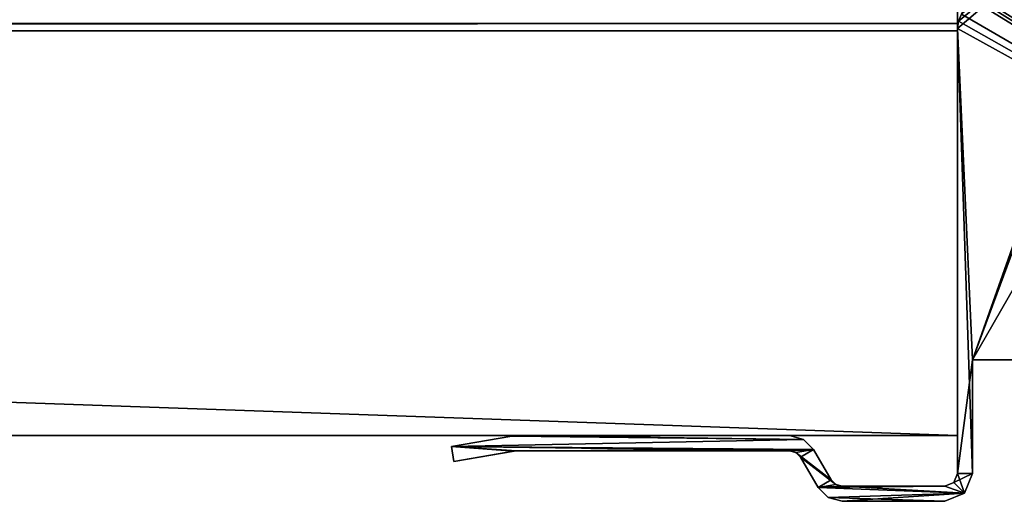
# Model space of a CAD drawing. Header units: millimetres. Extents: x -253 to 253, y -26 to 186.
# Tile 63 of 86: x 190 to 229, y -3 to 16. Entities that reach past the tile are written whole.
import ezdxf

# ---------------------------------------------------------------- set-up
doc = ezdxf.new("R2010")
doc.units = ezdxf.units.MM
doc.header["$LTSCALE"] = 52.148148
for name, color, linetype in [('12', 7, 'CONTINUOUS'), ('13', 7, 'CONTINUOUS'), ('15', 7, 'CONTINUOUS'), ('5', 7, 'CONTINUOUS'), ('7', 7, 'CONTINUOUS'), ('743', 7, 'CONTINUOUS'), ('744', 7, 'CONTINUOUS'), ('772', 7, 'CONTINUOUS'), ('784', 7, 'CONTINUOUS'), ('785', 7, 'CONTINUOUS'), ('786', 7, 'CONTINUOUS'), ('787', 7, 'CONTINUOUS'), ('788', 7, 'CONTINUOUS'), ('789', 7, 'CONTINUOUS'), ('790', 7, 'CONTINUOUS'), ('791', 7, 'CONTINUOUS'), ('792', 7, 'CONTINUOUS'), ('793', 7, 'CONTINUOUS'), ('794', 7, 'CONTINUOUS'), ('795', 7, 'CONTINUOUS'), ('796', 7, 'CONTINUOUS'), ('797', 7, 'CONTINUOUS'), ('798', 7, 'CONTINUOUS'), ('799', 7, 'CONTINUOUS'), ('800', 7, 'CONTINUOUS'), ('801', 7, 'CONTINUOUS'), ('802', 7, 'CONTINUOUS'), ('803', 7, 'CONTINUOUS'), ('9', 7, 'CONTINUOUS')]:
    doc.layers.add(name, color=color, linetype=linetype)

msp = doc.modelspace()

# ---------------------------------------------------------------- linework, layer by layer
at = {"layer": '12', "linetype": 'Continuous'}
for points in [[(227, 16.29, -430.711), (227, 16.991, -431.006), (-227, 16.29, -430.711), (227, 16.29, -430.711)], [(227, 16.991, -431.006), (-227, 16.991, -431.006), (-227, 16.29, -430.711), (227, 16.991, -431.006)], [(227, 16, -430.007), (227, 16.29, -430.711), (-227, 16, -430.007), (227, 16, -430.007)], [(-227, 16, -430.007), (227, 16.29, -430.711), (-227, 16.29, -430.711), (-227, 16, -430.007)]]:
    msp.add_3dface(points, dxfattribs=at)
at = {"layer": '13', "linetype": 'Continuous'}
for points in [[(-227, 16), (227, 16), (-227, 16, -430.007), (-227, 16)], [(227, 16), (227, 16, -430.007), (-227, 16, -430.007), (227, 16)]]:
    msp.add_3dface(points, dxfattribs=at)
at = {"layer": '15', "linetype": 'Continuous'}
for points in [[(227, 0, -447), (-227, 0, -447), (227, 84, -447), (227, 0, -447)], [(227, 84, -447), (-227, 0, -447), (-227, 84, -447), (227, 84, -447)]]:
    msp.add_3dface(points, dxfattribs=at)
at = {"layer": '5', "linetype": 'Continuous'}
for points in [[(227, 16), (-227, 16), (227, 0), (227, 16)], [(227, 0), (-227, 16), (30, 0), (227, 0)]]:
    msp.add_3dface(points, dxfattribs=at)
at = {"layer": '7', "linetype": 'Continuous'}
for points in [[(-30, 0, -2.8), (-227, 0), (227, 0, -447), (-30, 0, -2.8)], [(227, 0, -447), (-227, 0), (-227, 0, -447), (227, 0, -447)], [(30, 0, -2.8), (-30, 0, -2.8), (227, 0, -447), (30, 0, -2.8)], [(30, 0), (30, 0, -2.8), (227, 0, -447), (30, 0)], [(227, 0), (30, 0), (227, 0, -447), (227, 0)]]:
    msp.add_3dface(points, dxfattribs=at)
at = {"layer": '743', "linetype": 'Continuous'}
for points in [[(250.7, 3), (227.6, 3), (230.232, 3, -18.051), (250.7, 3)], [(227.6, 3), (227.6, 3, -447), (229.5, 3, -19.818), (227.6, 3)], [(230.232, 3, -18.051), (227.6, 3), (229.5, 3, -19.818), (230.232, 3, -18.051)], [(227.6, 3, -447), (250.7, 3, -447), (235.796, 3, -443.422), (227.6, 3, -447)], [(229.5, 3, -19.818), (227.6, 3, -447), (229.5, 3, -339.821), (229.5, 3, -19.818)], [(229.5, 3, -339.821), (227.6, 3, -447), (229.5, 3, -348.818), (229.5, 3, -339.821)], [(229.5, 3, -352.326), (227.6, 3, -447), (231, 3, -352.326), (229.5, 3, -352.326)], [(227.6, 3, -447), (229.5, 3, -352.326), (229.5, 3, -348.818), (227.6, 3, -447)], [(231, 3, -352.326), (227.6, 3, -447), (234.047, 3, -443.422), (231, 3, -352.326)], [(234.047, 3, -443.422), (227.6, 3, -447), (235.796, 3, -443.422), (234.047, 3, -443.422)]]:
    msp.add_3dface(points, dxfattribs=at)
at = {"layer": '744', "linetype": 'Continuous'}
for points in [[(227.6, 3), (250.7, 3), (250.7, 43.2), (227.6, 3)], [(227.6, 3), (250.7, 43.2), (235, 23), (227.6, 3)], [(227.6, 3), (235, 23), (234.499, 22.5), (227.6, 3)], [(227, 16.096), (227.6, 3), (234.499, 22.5), (227, 16.096)], [(227.04, 16.39), (227, 16.096), (234.499, 22.5), (227.04, 16.39)], [(227.157, 16.662), (227.04, 16.39), (234.499, 22.5), (227.157, 16.662)], [(227, -1.5), (227.6, 3), (227, 16.096), (227, -1.5)], [(227.6, -1.5), (227.6, 3), (227, -1.5), (227.6, -1.5)], [(209.385, -0.02), (207.001, -0.429), (220.915, -0.15), (209.385, -0.02)], [(220.915, -0.15), (207.001, -0.429), (221.318, -0.552), (220.915, -0.15)], [(209.486, -0.007), (209.385, -0.02), (220.366, -0.003), (209.486, -0.007)], [(220.366, -0.003), (209.385, -0.02), (220.915, -0.15), (220.366, -0.003)], [(209.587, -0.003), (209.486, -0.007), (220.366, -0.003), (209.587, -0.003)], [(209.533, -0.606), (209.578, -0.602), (207.001, -0.429), (209.533, -0.606)], [(207.001, -0.429), (209.578, -0.602), (221.318, -0.552), (207.001, -0.429)], [(207.103, -1.023), (209.533, -0.606), (207.001, -0.429), (207.103, -1.023)], [(209.487, -0.614), (209.533, -0.606), (207.103, -1.023), (209.487, -0.614)], [(209.578, -0.602), (220.366, -0.602), (221.318, -0.552), (209.578, -0.602)], [(220.366, -0.602), (220.616, -0.669), (221.318, -0.552), (220.366, -0.602)], [(220.616, -0.669), (220.799, -0.852), (221.318, -0.552), (220.616, -0.669)], [(221.318, -0.552), (220.799, -0.852), (222.01, -1.75), (221.318, -0.552)], [(220.799, -0.852), (221.491, -2.05), (222.01, -1.75), (220.799, -0.852)], [(227.278, -2.278), (227.6, -1.5), (226.854, -1.854), (227.278, -2.278)], [(226.854, -1.854), (227.6, -1.5), (227, -1.5), (226.854, -1.854)], [(222.01, -1.75), (221.491, -2.05), (222.193, -1.933), (222.01, -1.75)], [(222.193, -1.933), (221.491, -2.05), (222.443, -2), (222.193, -1.933)], [(226.5, -2), (227.278, -2.278), (226.854, -1.854), (226.5, -2)], [(221.491, -2.05), (227.278, -2.278), (226.5, -2), (221.491, -2.05)], [(222.443, -2), (221.491, -2.05), (226.5, -2), (222.443, -2)], [(221.893, -2.452), (227.278, -2.278), (221.491, -2.05), (221.893, -2.452)], [(222.443, -2.6), (227.278, -2.278), (221.893, -2.452), (222.443, -2.6)], [(226.5, -2.6), (227.278, -2.278), (222.443, -2.6), (226.5, -2.6)]]:
    msp.add_3dface(points, dxfattribs=at)
at = {"layer": '772', "linetype": 'Continuous'}
for points in [[(250.7, 3, -447), (227.6, 17.538, -447), (229.75, 19.695, -447), (250.7, 3, -447)], [(227.6, 17.538, -447), (250.7, 3, -447), (227.582, 17.404, -447), (227.6, 17.538, -447)], [(227.528, 17.281, -447), (250.7, 3, -447), (227.157, 16.662, -447), (227.528, 17.281, -447)], [(227.582, 17.404, -447), (250.7, 3, -447), (227.528, 17.281, -447), (227.582, 17.404, -447)], [(227.04, 16.39, -447), (250.7, 3, -447), (227, 16.096, -447), (227.04, 16.39, -447)], [(227.157, 16.662, -447), (250.7, 3, -447), (227.04, 16.39, -447), (227.157, 16.662, -447)], [(250.7, 3, -447), (227.6, 3, -447), (227, 16.096, -447), (250.7, 3, -447)], [(227, 16.096, -447), (227.6, 3, -447), (227.6, -1.5, -447), (227, 16.096, -447)], [(227, -1.5, -447), (227, 16.096, -447), (227.6, -1.5, -447), (227, -1.5, -447)], [(209.385, -0.02, -447), (220.915, -0.15, -447), (207.001, -0.429, -447), (209.385, -0.02, -447)], [(220.915, -0.15, -447), (221.318, -0.552, -447), (207.001, -0.429, -447), (220.915, -0.15, -447)], [(209.486, -0.007, -447), (220.915, -0.15, -447), (209.385, -0.02, -447), (209.486, -0.007, -447)], [(209.587, -0.003, -447), (220.915, -0.15, -447), (209.486, -0.007, -447), (209.587, -0.003, -447)], [(220.366, -0.003, -447), (220.915, -0.15, -447), (209.587, -0.003, -447), (220.366, -0.003, -447)], [(207.001, -0.429, -447), (221.318, -0.552, -447), (220.366, -0.602, -447), (207.001, -0.429, -447)], [(207.103, -1.023, -447), (207.001, -0.429, -447), (209.487, -0.614, -447), (207.103, -1.023, -447)], [(209.487, -0.614, -447), (207.001, -0.429, -447), (209.533, -0.606, -447), (209.487, -0.614, -447)], [(209.533, -0.606, -447), (207.001, -0.429, -447), (209.578, -0.602, -447), (209.533, -0.606, -447)], [(209.578, -0.602, -447), (207.001, -0.429, -447), (220.366, -0.602, -447), (209.578, -0.602, -447)], [(220.366, -0.602, -447), (221.318, -0.552, -447), (220.616, -0.669, -447), (220.366, -0.602, -447)], [(221.318, -0.552, -447), (222.01, -1.75, -447), (220.616, -0.669, -447), (221.318, -0.552, -447)], [(220.616, -0.669, -447), (222.01, -1.75, -447), (220.799, -0.852, -447), (220.616, -0.669, -447)], [(222.01, -1.75, -447), (222.193, -1.933, -447), (220.799, -0.852, -447), (222.01, -1.75, -447)], [(220.799, -0.852, -447), (222.193, -1.933, -447), (221.491, -2.05, -447), (220.799, -0.852, -447)], [(226.854, -1.854, -447), (227, -1.5, -447), (227.278, -2.278, -447), (226.854, -1.854, -447)], [(227.278, -2.278, -447), (227, -1.5, -447), (227.6, -1.5, -447), (227.278, -2.278, -447)], [(222.193, -1.933, -447), (222.443, -2, -447), (221.491, -2.05, -447), (222.193, -1.933, -447)], [(226.5, -2, -447), (226.854, -1.854, -447), (227.278, -2.278, -447), (226.5, -2, -447)], [(221.491, -2.05, -447), (222.443, -2, -447), (227.278, -2.278, -447), (221.491, -2.05, -447)], [(221.893, -2.452, -447), (221.491, -2.05, -447), (227.278, -2.278, -447), (221.893, -2.452, -447)], [(226.5, -2.6, -447), (221.893, -2.452, -447), (227.278, -2.278, -447), (226.5, -2.6, -447)], [(222.443, -2, -447), (226.5, -2, -447), (227.278, -2.278, -447), (222.443, -2, -447)], [(222.443, -2.6, -447), (221.893, -2.452, -447), (226.5, -2.6, -447), (222.443, -2.6, -447)]]:
    msp.add_3dface(points, dxfattribs=at)
at = {"layer": '784', "linetype": 'Continuous'}
for points in [[(227, 16.096), (227.04, 16.39), (227, 16.096, -447), (227, 16.096)], [(227.04, 16.39), (227.04, 16.39, -447), (227, 16.096, -447), (227.04, 16.39)], [(227.04, 16.39), (227.157, 16.662), (227.04, 16.39, -447), (227.04, 16.39)], [(227.157, 16.662), (227.157, 16.662, -447), (227.04, 16.39, -447), (227.157, 16.662)]]:
    msp.add_3dface(points, dxfattribs=at)
at = {"layer": '785', "linetype": 'Continuous'}
for points in [[(227, -1.5), (227, 16.096), (227, 16.096, -447), (227, -1.5)], [(227, -1.5), (227, 16.096, -447), (227, -1.5, -447), (227, -1.5)]]:
    msp.add_3dface(points, dxfattribs=at)
at = {"layer": '786', "linetype": 'Continuous'}
for points in [[(226.854, -1.854), (227, -1.5), (226.854, -1.854, -447), (226.854, -1.854)], [(227, -1.5), (227, -1.5, -447), (226.854, -1.854, -447), (227, -1.5)], [(226.5, -2), (226.854, -1.854), (226.5, -2, -447), (226.5, -2)], [(226.854, -1.854), (226.854, -1.854, -447), (226.5, -2, -447), (226.854, -1.854)]]:
    msp.add_3dface(points, dxfattribs=at)
at = {"layer": '787', "linetype": 'Continuous'}
for points in [[(222.443, -2), (226.5, -2), (226.5, -2, -447), (222.443, -2)], [(222.443, -2), (226.5, -2, -447), (222.443, -2, -447), (222.443, -2)]]:
    msp.add_3dface(points, dxfattribs=at)
at = {"layer": '788', "linetype": 'Continuous'}
for points in [[(222.01, -1.75), (222.193, -1.933), (222.01, -1.75, -447), (222.01, -1.75)], [(222.193, -1.933), (222.193, -1.933, -447), (222.01, -1.75, -447), (222.193, -1.933)], [(222.193, -1.933), (222.443, -2), (222.193, -1.933, -447), (222.193, -1.933)], [(222.443, -2), (222.443, -2, -447), (222.193, -1.933, -447), (222.443, -2)]]:
    msp.add_3dface(points, dxfattribs=at)
at = {"layer": '789', "linetype": 'Continuous'}
for points in [[(221.318, -0.552), (222.01, -1.75), (222.01, -1.75, -447), (221.318, -0.552)], [(221.318, -0.552), (222.01, -1.75, -447), (221.318, -0.552, -447), (221.318, -0.552)]]:
    msp.add_3dface(points, dxfattribs=at)
at = {"layer": '790', "linetype": 'Continuous'}
for points in [[(220.366, -0.003), (220.915, -0.15), (220.366, -0.003, -447), (220.366, -0.003)], [(220.915, -0.15), (220.915, -0.15, -447), (220.366, -0.003, -447), (220.915, -0.15)], [(220.915, -0.15), (221.318, -0.552), (220.915, -0.15, -447), (220.915, -0.15)], [(221.318, -0.552), (221.318, -0.552, -447), (220.915, -0.15, -447), (221.318, -0.552)]]:
    msp.add_3dface(points, dxfattribs=at)
at = {"layer": '791', "linetype": 'Continuous'}
for points in [[(209.587, -0.003), (220.366, -0.003), (220.366, -0.003, -447), (209.587, -0.003)], [(209.587, -0.003), (220.366, -0.003, -447), (209.587, -0.003, -447), (209.587, -0.003)]]:
    msp.add_3dface(points, dxfattribs=at)
at = {"layer": '792', "linetype": 'Continuous'}
for points in [[(209.385, -0.02), (209.486, -0.007), (209.385, -0.02, -447), (209.385, -0.02)], [(209.486, -0.007), (209.486, -0.007, -447), (209.385, -0.02, -447), (209.486, -0.007)], [(209.486, -0.007), (209.587, -0.003), (209.486, -0.007, -447), (209.486, -0.007)], [(209.587, -0.003), (209.587, -0.003, -447), (209.486, -0.007, -447), (209.587, -0.003)]]:
    msp.add_3dface(points, dxfattribs=at)
at = {"layer": '793', "linetype": 'Continuous'}
for points in [[(207.001, -0.429), (209.385, -0.02), (209.385, -0.02, -447), (207.001, -0.429)], [(207.001, -0.429), (209.385, -0.02, -447), (207.001, -0.429, -447), (207.001, -0.429)]]:
    msp.add_3dface(points, dxfattribs=at)
at = {"layer": '794', "linetype": 'Continuous'}
for points in [[(207.103, -1.023), (207.001, -0.429), (207.001, -0.429, -447), (207.103, -1.023)], [(207.103, -1.023), (207.001, -0.429, -447), (207.103, -1.023, -447), (207.103, -1.023)]]:
    msp.add_3dface(points, dxfattribs=at)
at = {"layer": '795', "linetype": 'Continuous'}
for points in [[(209.487, -0.614), (207.103, -1.023), (207.103, -1.023, -447), (209.487, -0.614)], [(209.487, -0.614), (207.103, -1.023, -447), (209.487, -0.614, -447), (209.487, -0.614)]]:
    msp.add_3dface(points, dxfattribs=at)
at = {"layer": '796', "linetype": 'Continuous'}
for points in [[(209.533, -0.606), (209.487, -0.614), (209.533, -0.606, -447), (209.533, -0.606)], [(209.487, -0.614), (209.487, -0.614, -447), (209.533, -0.606, -447), (209.487, -0.614)], [(209.578, -0.602), (209.533, -0.606), (209.578, -0.602, -447), (209.578, -0.602)], [(209.533, -0.606), (209.533, -0.606, -447), (209.578, -0.602, -447), (209.533, -0.606)]]:
    msp.add_3dface(points, dxfattribs=at)
at = {"layer": '797', "linetype": 'Continuous'}
for points in [[(220.366, -0.602), (209.578, -0.602), (209.578, -0.602, -447), (220.366, -0.602)], [(220.366, -0.602), (209.578, -0.602, -447), (220.366, -0.602, -447), (220.366, -0.602)]]:
    msp.add_3dface(points, dxfattribs=at)
at = {"layer": '798', "linetype": 'Continuous'}
for points in [[(220.616, -0.669), (220.366, -0.602), (220.616, -0.669, -447), (220.616, -0.669)], [(220.366, -0.602), (220.366, -0.602, -447), (220.616, -0.669, -447), (220.366, -0.602)], [(220.799, -0.852), (220.616, -0.669), (220.799, -0.852, -447), (220.799, -0.852)], [(220.616, -0.669), (220.616, -0.669, -447), (220.799, -0.852, -447), (220.616, -0.669)]]:
    msp.add_3dface(points, dxfattribs=at)
at = {"layer": '799', "linetype": 'Continuous'}
for points in [[(221.491, -2.05), (220.799, -0.852), (220.799, -0.852, -447), (221.491, -2.05)], [(221.491, -2.05), (220.799, -0.852, -447), (221.491, -2.05, -447), (221.491, -2.05)]]:
    msp.add_3dface(points, dxfattribs=at)
at = {"layer": '800', "linetype": 'Continuous'}
for points in [[(221.893, -2.452), (221.491, -2.05), (221.893, -2.452, -447), (221.893, -2.452)], [(221.491, -2.05), (221.491, -2.05, -447), (221.893, -2.452, -447), (221.491, -2.05)], [(222.443, -2.6), (221.893, -2.452), (222.443, -2.6, -447), (222.443, -2.6)], [(221.893, -2.452), (221.893, -2.452, -447), (222.443, -2.6, -447), (221.893, -2.452)]]:
    msp.add_3dface(points, dxfattribs=at)
at = {"layer": '801', "linetype": 'Continuous'}
for points in [[(226.5, -2.6), (222.443, -2.6), (222.443, -2.6, -447), (226.5, -2.6)], [(226.5, -2.6), (222.443, -2.6, -447), (226.5, -2.6, -447), (226.5, -2.6)]]:
    msp.add_3dface(points, dxfattribs=at)
at = {"layer": '802', "linetype": 'Continuous'}
for points in [[(227.6, -1.5), (227.278, -2.278), (227.6, -1.5, -447), (227.6, -1.5)], [(227.278, -2.278), (227.278, -2.278, -447), (227.6, -1.5, -447), (227.278, -2.278)], [(227.278, -2.278), (226.5, -2.6), (227.278, -2.278, -447), (227.278, -2.278)], [(226.5, -2.6), (226.5, -2.6, -447), (227.278, -2.278, -447), (226.5, -2.6)]]:
    msp.add_3dface(points, dxfattribs=at)
at = {"layer": '803', "linetype": 'Continuous'}
for points in [[(227.6, 3, -447), (227.6, 3), (227.6, -1.5, -447), (227.6, 3, -447)], [(227.6, 3), (227.6, -1.5), (227.6, -1.5, -447), (227.6, 3)]]:
    msp.add_3dface(points, dxfattribs=at)
at = {"layer": '9', "linetype": 'Continuous'}
for points in [[(227, 84.71, -431.887), (227, 0, -447), (227, 85, -432.591), (227, 84.71, -431.887)], [(227, 85, -432.591), (227, 0, -447), (227, 85, -446), (227, 85, -432.591)], [(227, 85, -446), (227, 0, -447), (227, 84.707, -446.707), (227, 85, -446)], [(227, 84.009, -431.591), (227, 0, -447), (227, 84.71, -431.887), (227, 84.009, -431.591)], [(227, 84.707, -446.707), (227, 0, -447), (227, 84, -447), (227, 84.707, -446.707)], [(227, 0, -447), (227, 84.009, -431.591), (227, 16.991, -431.006), (227, 0, -447)], [(227, 16.29, -430.711), (227, 0, -447), (227, 16.991, -431.006), (227, 16.29, -430.711)], [(227, 16, -430.007), (227, 0, -447), (227, 16.29, -430.711), (227, 16, -430.007)], [(227, 16), (227, 0), (227, 0, -447), (227, 16)], [(227, 16), (227, 0, -447), (227, 16, -430.007), (227, 16)]]:
    msp.add_3dface(points, dxfattribs=at)

doc.saveas('drawing.dxf')
